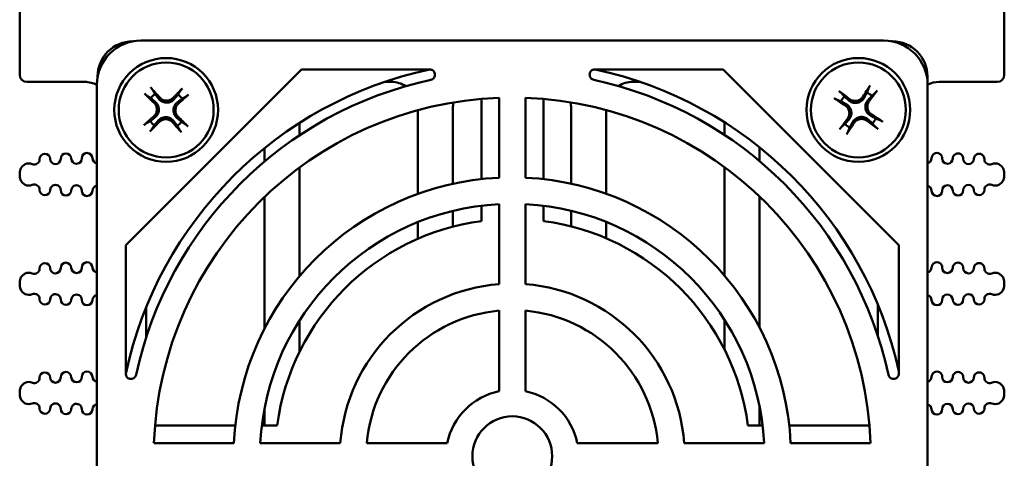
# Model space of a CAD drawing. Header units: inches. Extents: x 1 to 24, y 0.4 to 18.8.
# Tile 3 of 29: x 9.3 to 12.1, y 2.4 to 3.6. Entities that reach past the tile are written whole.
import ezdxf

# ---------------------------------------------------------------- set-up
doc = ezdxf.new("R2010")
doc.units = ezdxf.units.IN
doc.header["$LTSCALE"] = 0.8
doc.header["$MEASUREMENT"] = 0
doc.layers.add('Visible (ANSI)', color=7, linetype='Continuous', lineweight=50)

msp = doc.modelspace()

# ---------------------------------------------------------------- linework, layer by layer
at = {"layer": 'Visible (ANSI)'}
for p, q in [((9.3447, 3.7023), (9.3447, 3.4423)), ((12.1447, 3.7023), (12.1447, 3.4423)), ((9.6679, 3.5377), (9.6662, 3.5377)), ((9.6893, 3.5396), (11.8015, 3.5396)), ((11.8262, 3.5377), (11.8229, 3.5377)), ((9.6461, 2.9582), (10.1457, 3.4578)), ((10.1457, 3.4578), (10.5105, 3.4578)), ((10.9803, 3.4578), (11.3451, 3.4578)), ((11.3451, 3.4578), (11.8448, 2.9582)), ((9.3647, 3.4223), (9.5297, 3.4223)), ((9.5662, 3.4377), (9.5662, 3.436)), ((10.3824, 3.4223), (10.4017, 3.4223)), ((11.0877, 3.4223), (11.1099, 3.4223)), ((11.9262, 3.424), (11.9262, 3.4377)), ((11.9597, 3.4223), (12.1247, 3.4223)), ((9.5643, 1.3024), (9.5643, 3.4146)), ((11.9265, 3.4146), (11.9265, 1.3024)), ((10.6582, 3.1462), (10.6582, 3.3742)), ((10.7079, 3.3773), (10.7079, 3.1501)), ((10.7829, 3.1501), (10.7829, 3.3773)), ((10.8342, 3.3741), (10.8342, 3.146)), ((10.4767, 3.3419), (10.4767, 3.104)), ((10.5767, 3.1328), (10.5767, 3.3473)), ((10.9127, 3.3473), (10.9127, 3.1331)), ((11.0127, 3.1046), (11.0127, 3.3423)), ((10.1407, 3.2707), (10.1407, 3.3059)), ((11.3487, 3.3078), (11.3487, 3.2717)), ((10.0407, 3.234), (10.0407, 3.1959)), ((11.4487, 3.1972), (11.4487, 3.2364)), ((10.1407, 2.8707), (10.1407, 3.1793)), ((11.3487, 3.1804), (11.3487, 2.8724)), ((9.3447, 3.1584), (9.3447, 3.1601)), ((12.1447, 3.1584), (12.1447, 3.1601)), ((10.0407, 3.0952), (10.0407, 2.721)), ((11.4487, 2.7239), (11.4487, 3.0966)), ((10.5767, 3.0111), (10.5767, 3.0559)), ((10.6582, 3.027), (10.6582, 3.0707)), ((10.7079, 3.075), (10.7079, 2.8476)), ((10.7829, 2.8476), (10.7829, 3.075)), ((10.8342, 3.0705), (10.8342, 3.027)), ((10.9127, 3.0562), (10.9127, 3.0119)), ((11.0127, 2.9779), (11.0127, 3.0244)), ((10.4767, 3.0238), (10.4767, 2.9766)), ((9.6461, 2.5934), (9.6461, 2.9582)), ((11.8448, 2.9582), (11.8448, 2.5934)), ((9.3447, 2.8479), (9.3447, 2.8495)), ((12.1447, 2.8479), (12.1447, 2.8495)), ((9.7047, 2.6973), (9.7047, 2.7831)), ((10.7079, 2.7723), (10.7079, 2.5432)), ((10.7829, 2.5432), (10.7829, 2.7723)), ((11.7847, 2.7903), (11.7847, 2.7018)), ((10.1407, 2.6561), (10.1407, 2.7446)), ((11.3487, 2.7469), (11.3487, 2.6621)), ((9.3447, 2.5373), (9.3447, 2.5389)), ((12.1447, 2.5373), (12.1447, 2.5389)), ((10.0407, 2.4932), (10.0407, 2.4457)), ((11.4487, 2.4457), (11.4487, 2.5008)), ((9.7296, 2.4457), (9.9577, 2.4457)), ((10.0332, 2.4457), (10.0769, 2.4457)), ((11.4154, 2.4457), (11.4576, 2.4457)), ((11.5331, 2.4457), (11.7612, 2.4457)), ((9.9538, 2.396), (9.7266, 2.396)), ((10.2563, 2.396), (10.0289, 2.396)), ((10.5607, 2.396), (10.3316, 2.396)), ((11.1592, 2.396), (10.9301, 2.396)), ((11.4619, 2.396), (11.2345, 2.396)), ((11.7642, 2.396), (11.537, 2.396))]:
    msp.add_line(p, q, dxfattribs=at)
for centre, radius in [((9.7612, 3.3427), 0.1475), ((9.7612, 3.3427), 0.135), ((11.7297, 3.3427), 0.1475), ((11.7297, 3.3427), 0.135), ((10.7454, 2.3585), 0.1135)]:
    msp.add_circle(centre, radius, dxfattribs=at)
for centre, radius, start, end in [((9.6662, 3.4377), 0.1, 90, 180), ((11.8262, 3.4377), 0.1, 0, 90), ((10.7462, 2.3577), 1.125, 102.0792, 167.9208), ((10.7462, 2.3577), 1.125, 12.4376, 77.9212), ((9.3647, 3.4423), 0.02, 180, 270), ((9.5297, 3.3473), 0.075, 62.4875, 90), ((10.7454, 2.3585), 1.0945, 102.2235, 167.7765), ((10.4017, 3.3473), 0.075, 57.0341, 90), ((10.7454, 2.3585), 1.0945, 12.2235, 77.7765), ((11.0877, 3.3473), 0.075, 90, 122.5461), ((11.9597, 3.3473), 0.075, 90, 116.2312), ((12.1247, 3.4423), 0.02, 270, 0), ((11.7297, 3.3427), 0.0553, 46.4218, 63.5627), ((9.7612, 3.3427), 0.0553, 125.1319, 142.2727), ((10.7454, 2.3585), 1.0195, 92.108, 177.892), ((9.7612, 3.3427), 0.0553, 35.1319, 52.2727), ((10.6517, 3.3473), 0.075, 166.9426, 180), ((10.7454, 2.3585), 1.0195, 2.108, 87.892), ((10.8377, 3.3473), 0.075, 0, 13.2589), ((11.7297, 3.3427), 0.0553, 136.4218, 153.5627), ((9.7612, 3.3427), 0.0553, 215.1319, 232.2727), ((9.7612, 3.3427), 0.0553, 305.1319, 322.2727), ((11.7297, 3.3427), 0.0553, 316.4218, 333.5627), ((11.7297, 3.3427), 0.0553, 226.4218, 243.5627), ((9.5363, 3.2054), 0.015, 1.1017, 181.1017), ((11.953, 3.2054), 0.015, 358.8983, 178.8983), ((9.3863, 3.2026), 0.015, 246.8521, 1.1017), ((9.4163, 3.2031), 0.015, 1.1017, 181.1017), ((9.4463, 3.2037), 0.015, 181.1017, 1.1017), ((9.4763, 3.2043), 0.015, 1.1017, 181.1017), ((9.5063, 3.2049), 0.015, 181.1017, 1.1017), ((9.5663, 3.206), 0.015, 181.1017, 262.3227), ((11.923, 3.206), 0.015, 283.4933, 358.8983), ((11.983, 3.2049), 0.015, 178.8983, 358.8983), ((12.013, 3.2043), 0.015, 358.8983, 178.8983), ((12.043, 3.2037), 0.015, 178.8983, 358.8983), ((12.073, 3.2031), 0.015, 358.8983, 178.8983), ((12.103, 3.2026), 0.015, 178.8983, 293.1479), ((9.3872, 3.1601), 0.0425, 160.9481, 180), ((9.3706, 3.1658), 0.025, 66.8521, 160.9481), ((12.1187, 3.1658), 0.025, 19.0519, 113.1479), ((12.1022, 3.1601), 0.0425, 0, 19.0519), ((9.3872, 3.1584), 0.0425, 180, 199.0519), ((9.3706, 3.1527), 0.025, 199.0519, 293.1479), ((10.7454, 2.3585), 0.7925, 92.7122, 177.2878), ((10.7454, 2.3585), 0.7925, 2.7122, 87.2878), ((12.1187, 3.1527), 0.025, 246.8521, 340.9481), ((12.1022, 3.1584), 0.0425, 340.9481, 0), ((9.3863, 3.1159), 0.015, 358.8983, 113.1479), ((9.4163, 3.1154), 0.015, 178.8983, 358.8983), ((9.4463, 3.1148), 0.015, 358.8983, 178.8983), ((9.4763, 3.1142), 0.015, 178.8983, 358.8983), ((9.5063, 3.1136), 0.015, 358.8983, 178.8983), ((9.5363, 3.1131), 0.015, 178.8983, 358.8983), ((9.5663, 3.1125), 0.015, 97.6773, 178.8983), ((11.923, 3.1125), 0.015, 1.1017, 76.5067), ((11.953, 3.1131), 0.015, 181.1017, 1.1017), ((11.983, 3.1136), 0.015, 1.1017, 181.1017), ((12.013, 3.1142), 0.015, 181.1017, 1.1017), ((12.043, 3.1148), 0.015, 1.1017, 181.1017), ((12.073, 3.1154), 0.015, 181.1017, 1.1017), ((12.103, 3.1159), 0.015, 66.8521, 181.1017), ((10.7454, 2.3585), 0.7175, 92.9959, 177.0041), ((10.7454, 2.3585), 0.7175, 2.9959, 87.0041), ((10.7462, 2.3577), 0.675, 97.491, 172.509), ((10.7462, 2.3577), 0.675, 7.491, 82.509), ((9.3863, 2.892), 0.015, 246.8521, 1.1017), ((9.4163, 2.8926), 0.015, 1.1017, 181.1017), ((9.4463, 2.8931), 0.015, 181.1017, 1.1017), ((9.4763, 2.8937), 0.015, 1.1017, 181.1017), ((9.5063, 2.8943), 0.015, 181.1017, 1.1017), ((9.5363, 2.8949), 0.015, 1.1017, 181.1017), ((9.5663, 2.8955), 0.015, 181.1017, 262.3227), ((11.923, 2.8955), 0.015, 283.4933, 358.8983), ((11.953, 2.8949), 0.015, 358.8983, 178.8983), ((11.983, 2.8943), 0.015, 178.8983, 358.8983), ((12.013, 2.8937), 0.015, 358.8983, 178.8983), ((12.043, 2.8931), 0.015, 178.8983, 358.8983), ((12.073, 2.8926), 0.015, 358.8983, 178.8983), ((12.103, 2.892), 0.015, 178.8983, 293.1479), ((9.3872, 2.8495), 0.0425, 160.9481, 180), ((9.3706, 2.8552), 0.025, 66.8521, 160.9481), ((12.1187, 2.8552), 0.025, 19.0519, 113.1479), ((12.1022, 2.8495), 0.0425, 0, 19.0519), ((9.3872, 2.8479), 0.0425, 180, 199.0519), ((9.3706, 2.8422), 0.025, 199.0519, 293.1479), ((10.7454, 2.3585), 0.4905, 94.3847, 175.6153), ((10.7454, 2.3585), 0.4905, 4.3847, 85.6153), ((12.1187, 2.8422), 0.025, 246.8521, 340.9481), ((12.1022, 2.8479), 0.0425, 340.9481, 0), ((9.3863, 2.8054), 0.015, 358.8983, 113.1479), ((9.4163, 2.8048), 0.015, 178.8983, 358.8983), ((9.4463, 2.8042), 0.015, 358.8983, 178.8983), ((9.4763, 2.8037), 0.015, 178.8983, 358.8983), ((9.5063, 2.8031), 0.015, 358.8983, 178.8983), ((9.5363, 2.8025), 0.015, 178.8983, 358.8983), ((9.5663, 2.8019), 0.015, 97.6773, 178.8983), ((11.923, 2.8019), 0.015, 1.1017, 76.5067), ((11.953, 2.8025), 0.015, 181.1017, 1.1017), ((11.983, 2.8031), 0.015, 1.1017, 181.1017), ((12.013, 2.8037), 0.015, 181.1017, 1.1017), ((12.043, 2.8042), 0.015, 1.1017, 181.1017), ((12.073, 2.8048), 0.015, 181.1017, 1.1017), ((12.103, 2.8054), 0.015, 66.8521, 181.1017), ((10.7454, 2.3585), 0.4155, 95.1781, 174.8219), ((10.7454, 2.3585), 0.4155, 5.1781, 84.8219), ((9.3863, 2.5814), 0.015, 246.8521, 1.1017), ((9.4163, 2.582), 0.015, 1.1017, 181.1017), ((9.4463, 2.5826), 0.015, 181.1017, 1.1017), ((9.4763, 2.5832), 0.015, 1.1017, 181.1017), ((9.5063, 2.5837), 0.015, 181.1017, 1.1017), ((9.5363, 2.5843), 0.015, 1.1017, 181.1017), ((9.5663, 2.5849), 0.015, 181.1017, 262.3227), ((11.923, 2.5849), 0.015, 283.4933, 358.8983), ((11.953, 2.5843), 0.015, 358.8983, 178.8983), ((11.983, 2.5837), 0.015, 178.8983, 358.8983), ((12.013, 2.5832), 0.015, 358.8983, 178.8983), ((12.043, 2.5826), 0.015, 178.8983, 358.8983), ((12.073, 2.582), 0.015, 358.8983, 178.8983), ((12.103, 2.5814), 0.015, 178.8983, 293.1479), ((9.3872, 2.5389), 0.0425, 160.9481, 180), ((9.3706, 2.5447), 0.025, 66.8521, 160.9481), ((12.1187, 2.5447), 0.025, 19.0519, 113.1479), ((12.1022, 2.5389), 0.0425, 0, 19.0519), ((9.3872, 2.5373), 0.0425, 180, 199.0519), ((9.3706, 2.5316), 0.025, 199.0519, 293.1479), ((10.7454, 2.3585), 0.1885, 101.4749, 168.5251), ((10.7454, 2.3585), 0.1885, 11.4749, 78.5251), ((12.1187, 2.5316), 0.025, 246.8521, 340.9481), ((12.1022, 2.5373), 0.0425, 340.9481, 0), ((9.3863, 2.4948), 0.015, 358.8983, 113.1479), ((9.4163, 2.4943), 0.015, 178.8983, 358.8983), ((9.4463, 2.4937), 0.015, 358.8983, 178.8983), ((9.4763, 2.4931), 0.015, 178.8983, 358.8983), ((9.5063, 2.4925), 0.015, 358.8983, 178.8983), ((9.5363, 2.492), 0.015, 178.8983, 358.8983), ((9.5663, 2.4914), 0.015, 97.6773, 178.8983), ((11.923, 2.4914), 0.015, 1.1017, 76.5067), ((11.953, 2.492), 0.015, 181.1017, 1.1017), ((11.983, 2.4925), 0.015, 1.1017, 181.1017), ((12.013, 2.4931), 0.015, 181.1017, 1.1017), ((12.043, 2.4937), 0.015, 1.1017, 181.1017), ((12.073, 2.4943), 0.015, 181.1017, 1.1017), ((12.103, 2.4948), 0.015, 66.8521, 181.1017)]:
    msp.add_arc(centre, radius, start, end, dxfattribs=at)
for centre, major_axis, ratio, start_param, end_param in [((9.6893, 3.4146), (-0.0884, 0.0884), 0.999924, 5.497825, 7.068545), ((11.8015, 3.4146), (0.0884, 0.0884), 0.999924, 5.497825, 7.068545), ((9.7654, 3.3474), (0.129, -0.1188), 0.087156, 4.261039, 4.4898), ((9.7563, 3.3387), (-0.1129, 0.1342), 0.087156, 4.934978, 5.163739), ((9.7658, 3.3385), (-0.1188, -0.129), 0.087156, 4.261039, 4.4898), ((11.7257, 3.3378), (-0.137, 0.1095), 0.087156, 4.934978, 5.163739), ((11.735, 3.3395), (-0.0913, -0.1498), 0.087156, 4.261039, 4.4898), ((11.7247, 3.3467), (0.1095, 0.137), 0.087156, 4.934978, 5.163739), ((9.7571, 3.3476), (0.1342, 0.1129), 0.087156, 4.934978, 5.163739), ((11.7329, 3.3481), (0.1498, -0.0913), 0.087156, 4.261039, 4.4898), ((9.7652, 3.3379), (-0.1342, -0.1129), 0.087156, 4.934978, 5.163739), ((9.7565, 3.347), (0.1188, 0.129), 0.087156, 4.261039, 4.4898), ((9.766, 3.3468), (0.1129, -0.1342), 0.087156, 4.934978, 5.163739), ((9.7569, 3.3381), (-0.129, 0.1188), 0.087156, 4.261039, 4.4898), ((11.7346, 3.3388), (-0.1095, -0.137), 0.087156, 4.934978, 5.163739), ((11.7243, 3.346), (0.0913, 0.1498), 0.087156, 4.261039, 4.4898), ((11.7336, 3.3477), (0.137, -0.1095), 0.087156, 4.934978, 5.163739), ((11.7264, 3.3374), (-0.1498, 0.0913), 0.087156, 4.261039, 4.4898)]:
    msp.add_ellipse(centre, major_axis=major_axis, ratio=ratio, start_param=start_param, end_param=end_param, dxfattribs=at)
for points, knots in [([(10.5137, 3.4282), (10.5156, 3.4286), (10.5174, 3.4294), (10.5207, 3.4316), (10.522, 3.433), (10.5242, 3.4363), (10.5249, 3.4381), (10.5256, 3.442), (10.5256, 3.4439), (10.5248, 3.4477), (10.5241, 3.4496), (10.5219, 3.4528), (10.5205, 3.4542), (10.5177, 3.4561), (10.5163, 3.4567), (10.5135, 3.4576), (10.512, 3.4578), (10.5105, 3.4578)], [0, 0, 0, 0, 0.0149774, 0.0149774, 0.029919, 0.029919, 0.0448066, 0.0448066, 0.059653, 0.059653, 0.0744949, 0.0744949, 0.0893711, 0.0893711, 0.1007043, 0.1007043, 0.1120447, 0.1120447, 0.1120447, 0.1120447]), ([(10.9803, 3.4578), (10.9784, 3.4578), (10.9764, 3.4574), (10.9728, 3.456), (10.9711, 3.4549), (10.9683, 3.4521), (10.9672, 3.4505), (10.9657, 3.4469), (10.9653, 3.445), (10.9653, 3.4411), (10.9656, 3.4391), (10.9671, 3.4355), (10.9681, 3.4339), (10.9705, 3.4314), (10.9717, 3.4305), (10.9743, 3.429), (10.9757, 3.4285), (10.9771, 3.4282)], [0, 0, 0, 0, 0.0149773, 0.0149773, 0.0299188, 0.0299188, 0.0448062, 0.0448062, 0.0596523, 0.0596523, 0.0744939, 0.0744939, 0.0893699, 0.0893699, 0.1007038, 0.1007038, 0.1120447, 0.1120447, 0.1120447, 0.1120447]), ([(9.7055, 3.3842), (9.7053, 3.3843), (9.705, 3.3846), (9.7043, 3.3851), (9.7037, 3.3855), (9.7028, 3.3864), (9.7021, 3.3869), (9.7011, 3.3879), (9.7005, 3.3884), (9.7, 3.3889), (9.6999, 3.389), (9.6998, 3.3891)], [0.04854437, 0.04854437, 0.04854437, 0.04854437, 0.05284301, 0.05284301, 0.05810894, 0.05810894, 0.06340254, 0.06340254, 0.06870047, 0.06870047, 0.06955036, 0.06955036, 0.06955036, 0.06955036]), ([(9.7176, 3.4061), (9.7177, 3.406), (9.7178, 3.4059), (9.7183, 3.4054), (9.7188, 3.4048), (9.7197, 3.4037), (9.7202, 3.4031), (9.721, 3.4021), (9.7214, 3.4015), (9.7219, 3.4008), (9.7221, 3.4005), (9.7223, 3.4002)], [0.0150618, 0.0150618, 0.0150618, 0.0150618, 0.01591169, 0.01591169, 0.02120962, 0.02120962, 0.02650322, 0.02650322, 0.03176915, 0.03176915, 0.03606779, 0.03606779, 0.03606779, 0.03606779]), ([(9.8026, 3.3984), (9.8028, 3.3986), (9.803, 3.3989), (9.8035, 3.3996), (9.804, 3.4002), (9.8048, 3.4011), (9.8053, 3.4018), (9.8063, 3.4028), (9.8068, 3.4034), (9.8074, 3.4039), (9.8074, 3.404), (9.8075, 3.404)], [0.04854437, 0.04854437, 0.04854437, 0.04854437, 0.05284301, 0.05284301, 0.05810894, 0.05810894, 0.06340254, 0.06340254, 0.06870047, 0.06870047, 0.06955036, 0.06955036, 0.06955036, 0.06955036]), ([(11.6746, 3.3963), (11.6747, 3.3963), (11.6747, 3.3962), (11.6753, 3.3958), (11.676, 3.3953), (11.6771, 3.3944), (11.6777, 3.3939), (11.6787, 3.393), (11.6792, 3.3926), (11.6798, 3.392), (11.6801, 3.3917), (11.6803, 3.3915)], [0.0150618, 0.0150618, 0.0150618, 0.0150618, 0.01591169, 0.01591169, 0.02120962, 0.02120962, 0.02650322, 0.02650322, 0.03176915, 0.03176915, 0.03606779, 0.03606779, 0.03606779, 0.03606779]), ([(11.7594, 3.4054), (11.7595, 3.4057), (11.7597, 3.406), (11.7601, 3.4068), (11.7604, 3.4074), (11.761, 3.4086), (11.7614, 3.4093), (11.7622, 3.4104), (11.7626, 3.4111), (11.763, 3.4118), (11.7631, 3.4119), (11.7631, 3.4119)], [0.04854437, 0.04854437, 0.04854437, 0.04854437, 0.05284301, 0.05284301, 0.05810894, 0.05810894, 0.06340254, 0.06340254, 0.06870047, 0.06870047, 0.06955036, 0.06955036, 0.06955036, 0.06955036]), ([(11.7833, 3.3978), (11.7832, 3.3977), (11.7831, 3.3977), (11.7827, 3.3971), (11.7822, 3.3964), (11.7813, 3.3953), (11.7808, 3.3947), (11.78, 3.3937), (11.7795, 3.3932), (11.7789, 3.3926), (11.7786, 3.3923), (11.7784, 3.3921)], [0.0150618, 0.0150618, 0.0150618, 0.0150618, 0.01591169, 0.01591169, 0.02120962, 0.02120962, 0.02650322, 0.02650322, 0.03176915, 0.03176915, 0.03606779, 0.03606779, 0.03606779, 0.03606779]), ([(9.7269, 3.3626), (9.7291, 3.3605), (9.7311, 3.3577), (9.7339, 3.3515), (9.7347, 3.3481), (9.7349, 3.3417), (9.7344, 3.3383), (9.7322, 3.3319), (9.7304, 3.329), (9.7276, 3.3259), (9.7268, 3.3251), (9.726, 3.3244)], [0, 0, 0, 0, 0.0245201, 0.0245201, 0.0490401, 0.0490401, 0.0733788, 0.0733788, 0.0977174, 0.0977174, 0.1059587, 0.1059587, 0.1059587, 0.1059587]), ([(9.73, 3.366), (9.7329, 3.3636), (9.7355, 3.3604), (9.7384, 3.3548), (9.7392, 3.3526), (9.7403, 3.348), (9.7406, 3.3457), (9.7405, 3.3407), (9.7401, 3.3384), (9.7388, 3.3339), (9.7379, 3.3318), (9.7347, 3.3263), (9.732, 3.3232), (9.729, 3.3209)], [0.3400621, 0.3400621, 0.3400621, 0.3400621, 0.3728415, 0.3728415, 0.3915916, 0.3915916, 0.4103416, 0.4103416, 0.4290917, 0.4290917, 0.4478417, 0.4478417, 0.4806211, 0.4806211, 0.4806211, 0.4806211]), ([(9.7845, 3.3739), (9.782, 3.371), (9.7788, 3.3684), (9.7732, 3.3655), (9.771, 3.3647), (9.7665, 3.3636), (9.7641, 3.3633), (9.7592, 3.3634), (9.7568, 3.3638), (9.7523, 3.3651), (9.7502, 3.366), (9.7447, 3.3692), (9.7416, 3.3719), (9.7393, 3.3749)], [0.3400621, 0.3400621, 0.3400621, 0.3400621, 0.3728415, 0.3728415, 0.3915916, 0.3915916, 0.4103416, 0.4103416, 0.4290917, 0.4290917, 0.4478417, 0.4478417, 0.4806211, 0.4806211, 0.4806211, 0.4806211]), ([(9.7811, 3.377), (9.7789, 3.3748), (9.7761, 3.3728), (9.7699, 3.37), (9.7665, 3.3692), (9.7601, 3.3689), (9.7567, 3.3694), (9.7504, 3.3717), (9.7474, 3.3735), (9.7443, 3.3763), (9.7435, 3.3771), (9.7428, 3.3779)], [0, 0, 0, 0, 0.0245201, 0.0245201, 0.0490401, 0.0490401, 0.0733788, 0.0733788, 0.0977174, 0.0977174, 0.1059587, 0.1059587, 0.1059587, 0.1059587]), ([(9.7923, 3.3194), (9.7894, 3.3219), (9.7868, 3.3251), (9.7839, 3.3307), (9.7831, 3.3329), (9.782, 3.3374), (9.7817, 3.3398), (9.7818, 3.3447), (9.7822, 3.3471), (9.7835, 3.3516), (9.7844, 3.3537), (9.7876, 3.3592), (9.7903, 3.3623), (9.7934, 3.3646)], [0.3400621, 0.3400621, 0.3400621, 0.3400621, 0.3728415, 0.3728415, 0.3915916, 0.3915916, 0.4103416, 0.4103416, 0.4290917, 0.4290917, 0.4478417, 0.4478417, 0.4806211, 0.4806211, 0.4806211, 0.4806211]), ([(9.7955, 3.3228), (9.7932, 3.325), (9.7912, 3.3278), (9.7884, 3.334), (9.7876, 3.3374), (9.7874, 3.3438), (9.7879, 3.3472), (9.7902, 3.3535), (9.7919, 3.3565), (9.7947, 3.3596), (9.7955, 3.3604), (9.7963, 3.3611)], [0, 0, 0, 0, 0.0245201, 0.0245201, 0.0490401, 0.0490401, 0.0733788, 0.0733788, 0.0977174, 0.0977174, 0.1059587, 0.1059587, 0.1059587, 0.1059587]), ([(9.8245, 3.3863), (9.8244, 3.3862), (9.8243, 3.3861), (9.8238, 3.3856), (9.8232, 3.3851), (9.8221, 3.3842), (9.8215, 3.3837), (9.8205, 3.3829), (9.8199, 3.3825), (9.8192, 3.382), (9.8189, 3.3818), (9.8186, 3.3816)], [0.0150618, 0.0150618, 0.0150618, 0.0150618, 0.01591169, 0.01591169, 0.02120962, 0.02120962, 0.02650322, 0.02650322, 0.03176915, 0.03176915, 0.03606779, 0.03606779, 0.03606779, 0.03606779]), ([(11.667, 3.3725), (11.6667, 3.3726), (11.6664, 3.3728), (11.6656, 3.3731), (11.665, 3.3735), (11.6638, 3.3741), (11.6631, 3.3745), (11.662, 3.3752), (11.6613, 3.3757), (11.6606, 3.3761), (11.6605, 3.3761), (11.6605, 3.3762)], [0.04854437, 0.04854437, 0.04854437, 0.04854437, 0.05284301, 0.05284301, 0.05810894, 0.05810894, 0.06340254, 0.06340254, 0.06870047, 0.06870047, 0.06955036, 0.06955036, 0.06955036, 0.06955036]), ([(11.7464, 3.3779), (11.7446, 3.3745), (11.742, 3.3713), (11.737, 3.3674), (11.735, 3.3662), (11.7308, 3.3642), (11.7285, 3.3635), (11.7237, 3.3626), (11.7213, 3.3625), (11.7166, 3.3629), (11.7143, 3.3634), (11.7083, 3.3654), (11.7048, 3.3675), (11.7019, 3.37)], [0.3400621, 0.3400621, 0.3400621, 0.3400621, 0.3728415, 0.3728415, 0.3915916, 0.3915916, 0.4103416, 0.4103416, 0.4290917, 0.4290917, 0.4478417, 0.4478417, 0.4806211, 0.4806211, 0.4806211, 0.4806211]), ([(11.7425, 3.3803), (11.7408, 3.3776), (11.7384, 3.3751), (11.7329, 3.3712), (11.7298, 3.3697), (11.7235, 3.3682), (11.7201, 3.3681), (11.7134, 3.3691), (11.7102, 3.3703), (11.7066, 3.3724), (11.7057, 3.373), (11.7048, 3.3736)], [0, 0, 0, 0, 0.0245201, 0.0245201, 0.0490401, 0.0490401, 0.0733788, 0.0733788, 0.0977174, 0.0977174, 0.1059587, 0.1059587, 0.1059587, 0.1059587]), ([(11.7648, 3.326), (11.7614, 3.3278), (11.7583, 3.3304), (11.7543, 3.3354), (11.7531, 3.3374), (11.7511, 3.3416), (11.7504, 3.3439), (11.7496, 3.3487), (11.7495, 3.3511), (11.7499, 3.3558), (11.7503, 3.3581), (11.7523, 3.3641), (11.7544, 3.3676), (11.757, 3.3705)], [0.3400621, 0.3400621, 0.3400621, 0.3400621, 0.3728415, 0.3728415, 0.3915916, 0.3915916, 0.4103416, 0.4103416, 0.4290917, 0.4290917, 0.4478417, 0.4478417, 0.4806211, 0.4806211, 0.4806211, 0.4806211]), ([(11.7672, 3.3299), (11.7645, 3.3316), (11.762, 3.334), (11.7581, 3.3395), (11.7567, 3.3426), (11.7552, 3.3489), (11.755, 3.3523), (11.756, 3.359), (11.7572, 3.3622), (11.7593, 3.3658), (11.7599, 3.3667), (11.7606, 3.3676)], [0, 0, 0, 0, 0.0245201, 0.0245201, 0.0490401, 0.0490401, 0.0733788, 0.0733788, 0.0977174, 0.0977174, 0.1059587, 0.1059587, 0.1059587, 0.1059587]), ([(11.6921, 3.3555), (11.6948, 3.3539), (11.6973, 3.3515), (11.7012, 3.346), (11.7027, 3.3428), (11.7042, 3.3366), (11.7043, 3.3332), (11.7033, 3.3265), (11.7021, 3.3233), (11.7, 3.3196), (11.6994, 3.3187), (11.6988, 3.3179)], [0, 0, 0, 0, 0.0245201, 0.0245201, 0.0490401, 0.0490401, 0.0733788, 0.0733788, 0.0977174, 0.0977174, 0.1059587, 0.1059587, 0.1059587, 0.1059587]), ([(11.6945, 3.3595), (11.6979, 3.3576), (11.7011, 3.355), (11.705, 3.3501), (11.7062, 3.3481), (11.7082, 3.3439), (11.7089, 3.3416), (11.7098, 3.3367), (11.7099, 3.3343), (11.7095, 3.3297), (11.709, 3.3274), (11.707, 3.3214), (11.7049, 3.3179), (11.7024, 3.315)], [0.3400621, 0.3400621, 0.3400621, 0.3400621, 0.3728415, 0.3728415, 0.3915916, 0.3915916, 0.4103416, 0.4103416, 0.4290917, 0.4290917, 0.4478417, 0.4478417, 0.4806211, 0.4806211, 0.4806211, 0.4806211]), ([(9.7379, 3.3116), (9.7403, 3.3145), (9.7435, 3.3171), (9.7491, 3.32), (9.7513, 3.3208), (9.7559, 3.3219), (9.7582, 3.3222), (9.7631, 3.3221), (9.7655, 3.3217), (9.77, 3.3204), (9.7721, 3.3195), (9.7776, 3.3163), (9.7807, 3.3136), (9.783, 3.3105)], [0.3400621, 0.3400621, 0.3400621, 0.3400621, 0.3728415, 0.3728415, 0.3915916, 0.3915916, 0.4103416, 0.4103416, 0.4290917, 0.4290917, 0.4478417, 0.4478417, 0.4806211, 0.4806211, 0.4806211, 0.4806211]), ([(9.7412, 3.3084), (9.7434, 3.3107), (9.7462, 3.3127), (9.7524, 3.3155), (9.7557, 3.3163), (9.7622, 3.3165), (9.7656, 3.316), (9.7719, 3.3137), (9.7749, 3.312), (9.778, 3.3092), (9.7788, 3.3084), (9.7795, 3.3076)], [0, 0, 0, 0, 0.0244853, 0.0244853, 0.0489707, 0.0489707, 0.0733441, 0.0733441, 0.0977174, 0.0977174, 0.1059587, 0.1059587, 0.1059587, 0.1059587]), ([(11.7129, 3.3076), (11.7148, 3.311), (11.7174, 3.3141), (11.7223, 3.3181), (11.7243, 3.3193), (11.7285, 3.3213), (11.7308, 3.322), (11.7357, 3.3228), (11.7381, 3.3229), (11.7427, 3.3225), (11.745, 3.3221), (11.751, 3.3201), (11.7545, 3.318), (11.7574, 3.3154)], [0.3400621, 0.3400621, 0.3400621, 0.3400621, 0.3728415, 0.3728415, 0.3915916, 0.3915916, 0.4103416, 0.4103416, 0.4290917, 0.4290917, 0.4478417, 0.4478417, 0.4806211, 0.4806211, 0.4806211, 0.4806211]), ([(11.7169, 3.3052), (11.7185, 3.3078), (11.7209, 3.3104), (11.7264, 3.3143), (11.7295, 3.3157), (11.7358, 3.3172), (11.7392, 3.3174), (11.7459, 3.3164), (11.7491, 3.3152), (11.7528, 3.3131), (11.7537, 3.3125), (11.7545, 3.3118)], [0, 0, 0, 0, 0.0244853, 0.0244853, 0.0489707, 0.0489707, 0.0733441, 0.0733441, 0.0977174, 0.0977174, 0.1059587, 0.1059587, 0.1059587, 0.1059587]), ([(11.7924, 3.313), (11.7926, 3.3129), (11.793, 3.3127), (11.7938, 3.3123), (11.7944, 3.312), (11.7955, 3.3114), (11.7962, 3.311), (11.7974, 3.3102), (11.7981, 3.3098), (11.7987, 3.3094), (11.7988, 3.3093), (11.7989, 3.3093)], [0.04854437, 0.04854437, 0.04854437, 0.04854437, 0.05284301, 0.05284301, 0.05810894, 0.05810894, 0.06340254, 0.06340254, 0.06870047, 0.06870047, 0.06955036, 0.06955036, 0.06955036, 0.06955036]), ([(9.6978, 3.2992), (9.6979, 3.2993), (9.698, 3.2993), (9.6985, 3.2998), (9.6991, 3.3004), (9.7002, 3.3013), (9.7008, 3.3018), (9.7018, 3.3026), (9.7024, 3.303), (9.7031, 3.3035), (9.7034, 3.3037), (9.7037, 3.3039)], [0.0150618, 0.0150618, 0.0150618, 0.0150618, 0.01591169, 0.01591169, 0.02120962, 0.02120962, 0.02650322, 0.02650322, 0.03176915, 0.03176915, 0.03606779, 0.03606779, 0.03606779, 0.03606779]), ([(9.7197, 3.2871), (9.7196, 3.2869), (9.7193, 3.2865), (9.7188, 3.2858), (9.7184, 3.2853), (9.7175, 3.2843), (9.717, 3.2837), (9.716, 3.2827), (9.7155, 3.2821), (9.7149, 3.2816), (9.7149, 3.2815), (9.7148, 3.2814)], [0.04854437, 0.04854437, 0.04854437, 0.04854437, 0.05284301, 0.05284301, 0.05810894, 0.05810894, 0.06340254, 0.06340254, 0.06870047, 0.06870047, 0.06955036, 0.06955036, 0.06955036, 0.06955036]), ([(9.8047, 3.2794), (9.8046, 3.2795), (9.8045, 3.2795), (9.804, 3.2801), (9.8035, 3.2807), (9.8026, 3.2818), (9.8021, 3.2824), (9.8013, 3.2834), (9.8009, 3.284), (9.8004, 3.2847), (9.8002, 3.285), (9.8, 3.2853)], [0.0150618, 0.0150618, 0.0150618, 0.0150618, 0.01591169, 0.01591169, 0.02120962, 0.02120962, 0.02650322, 0.02650322, 0.03176915, 0.03176915, 0.03606779, 0.03606779, 0.03606779, 0.03606779]), ([(9.8168, 3.3013), (9.817, 3.3011), (9.8174, 3.3009), (9.8181, 3.3004), (9.8186, 3.2999), (9.8196, 3.2991), (9.8202, 3.2986), (9.8212, 3.2976), (9.8218, 3.2971), (9.8223, 3.2965), (9.8224, 3.2965), (9.8225, 3.2964)], [0.04854437, 0.04854437, 0.04854437, 0.04854437, 0.05284301, 0.05284301, 0.05810894, 0.05810894, 0.06340254, 0.06340254, 0.06870047, 0.06870047, 0.06955036, 0.06955036, 0.06955036, 0.06955036]), ([(11.6761, 3.2876), (11.6761, 3.2877), (11.6762, 3.2878), (11.6766, 3.2884), (11.6771, 3.2891), (11.678, 3.2902), (11.6785, 3.2908), (11.6794, 3.2918), (11.6798, 3.2923), (11.6804, 3.2929), (11.6807, 3.2932), (11.6809, 3.2934)], [0.0150618, 0.0150618, 0.0150618, 0.0150618, 0.01591169, 0.01591169, 0.02120962, 0.02120962, 0.02650322, 0.02650322, 0.03176915, 0.03176915, 0.03606779, 0.03606779, 0.03606779, 0.03606779]), ([(11.6999, 3.28), (11.6998, 3.2798), (11.6996, 3.2794), (11.6993, 3.2786), (11.6989, 3.278), (11.6983, 3.2769), (11.6979, 3.2762), (11.6972, 3.275), (11.6967, 3.2743), (11.6963, 3.2737), (11.6963, 3.2736), (11.6962, 3.2735)], [0.04854437, 0.04854437, 0.04854437, 0.04854437, 0.05284301, 0.05284301, 0.05810894, 0.05810894, 0.06340254, 0.06340254, 0.06870047, 0.06870047, 0.06955036, 0.06955036, 0.06955036, 0.06955036]), ([(11.7848, 3.2891), (11.7847, 3.2892), (11.7846, 3.2893), (11.784, 3.2897), (11.7833, 3.2902), (11.7822, 3.2911), (11.7816, 3.2916), (11.7806, 3.2924), (11.7801, 3.2929), (11.7795, 3.2935), (11.7792, 3.2938), (11.779, 3.294)], [0.0150618, 0.0150618, 0.0150618, 0.0150618, 0.01591169, 0.01591169, 0.02120962, 0.02120962, 0.02650322, 0.02650322, 0.03176915, 0.03176915, 0.03606779, 0.03606779, 0.03606779, 0.03606779]), ([(9.6461, 2.5934), (9.6461, 2.5914), (9.6464, 2.5895), (9.6479, 2.5859), (9.649, 2.5842), (9.6518, 2.5814), (9.6534, 2.5803), (9.657, 2.5788), (9.6589, 2.5784), (9.6628, 2.5783), (9.6648, 2.5787), (9.6684, 2.5801), (9.67, 2.5812), (9.6725, 2.5836), (9.6734, 2.5848), (9.6749, 2.5874), (9.6754, 2.5888), (9.6757, 2.5902)], [0, 0, 0, 0, 0.0149773, 0.0149773, 0.0299188, 0.0299188, 0.0448062, 0.0448062, 0.0596523, 0.0596523, 0.0744939, 0.0744939, 0.0893699, 0.0893699, 0.1007038, 0.1007038, 0.1120447, 0.1120447, 0.1120447, 0.1120447]), ([(11.8151, 2.5902), (11.8155, 2.5883), (11.8163, 2.5865), (11.8185, 2.5832), (11.8199, 2.5819), (11.8232, 2.5797), (11.825, 2.579), (11.8289, 2.5783), (11.8308, 2.5783), (11.8347, 2.5791), (11.8365, 2.5798), (11.8397, 2.582), (11.8411, 2.5834), (11.843, 2.5862), (11.8437, 2.5876), (11.8445, 2.5904), (11.8448, 2.5919), (11.8448, 2.5934)], [0, 0, 0, 0, 0.0149774, 0.0149774, 0.029919, 0.029919, 0.0448066, 0.0448066, 0.059653, 0.059653, 0.0744949, 0.0744949, 0.0893711, 0.0893711, 0.1007043, 0.1007043, 0.1120447, 0.1120447, 0.1120447, 0.1120447])]:
    msp.add_open_spline(points, degree=3, knots=knots, dxfattribs=at)
for points, weights in [([(9.7294, 3.3879), (9.7262, 3.3934), (9.7223, 3.4002)], [1, 1.00731929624, 1.00192407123]), ([(9.8026, 3.3984), (9.7984, 3.3918), (9.795, 3.3864)], [1.00192407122, 1.00731929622, 1]), ([(11.6896, 3.3808), (11.6855, 3.3856), (11.6803, 3.3915)], [1, 1.00731929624, 1.00192407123]), ([(11.7543, 3.3922), (11.7497, 3.3838), (11.7464, 3.3779)], [1, 1.20089099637, 1.39845709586]), ([(11.7594, 3.4054), (11.7566, 3.3981), (11.7543, 3.3922)], [1.00192407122, 1.00731929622, 1]), ([(11.7678, 3.3828), (11.7725, 3.3869), (11.7784, 3.3921)], [1, 1.00731929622, 1.00192407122]), ([(9.7055, 3.3842), (9.7121, 3.3799), (9.7174, 3.3766)], [1.00192407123, 1.00731929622, 1]), ([(9.7174, 3.3766), (9.7248, 3.3704), (9.73, 3.366)], [1, 1.20089099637, 1.39845709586]), ([(9.7393, 3.3749), (9.7352, 3.3803), (9.7294, 3.3879)], [1.39845709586, 1.20089099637, 1]), ([(9.795, 3.3864), (9.7888, 3.3791), (9.7845, 3.3739)], [1, 1.20089099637, 1.39845709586]), ([(9.7934, 3.3646), (9.7987, 3.3687), (9.8063, 3.3745)], [1.39845709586, 1.20089099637, 1]), ([(9.8063, 3.3745), (9.8118, 3.3777), (9.8186, 3.3816)], [1, 1.00731929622, 1.00192407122]), ([(11.667, 3.3725), (11.6743, 3.3696), (11.6802, 3.3673)], [1.00192407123, 1.00731929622, 1]), ([(11.6802, 3.3673), (11.6886, 3.3627), (11.6945, 3.3595)], [1, 1.20089099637, 1.39845709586]), ([(11.7019, 3.37), (11.6968, 3.3745), (11.6896, 3.3808)], [1.39845709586, 1.20089099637, 1]), ([(11.757, 3.3705), (11.7614, 3.3756), (11.7678, 3.3828)], [1.39845709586, 1.20089099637, 1]), ([(9.716, 3.3109), (9.7105, 3.3078), (9.7037, 3.3039)], [1, 1.00731929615, 1.00192407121]), ([(9.729, 3.3209), (9.7236, 3.3168), (9.716, 3.3109)], [1.39845709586, 1.20089099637, 1]), ([(9.7273, 3.299), (9.7335, 3.3064), (9.7379, 3.3116)], [1, 1.20089099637, 1.39845709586]), ([(9.783, 3.3105), (9.7871, 3.3052), (9.793, 3.2975)], [1.39845709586, 1.20089099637, 1]), ([(9.8049, 3.3089), (9.7975, 3.3151), (9.7923, 3.3194)], [1, 1.20089099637, 1.39845709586]), ([(9.8168, 3.3013), (9.8102, 3.3055), (9.8049, 3.3089)], [1.00192407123, 1.00731929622, 1]), ([(11.7024, 3.315), (11.6979, 3.3099), (11.6916, 3.3027)], [1.39845709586, 1.20089099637, 1]), ([(11.7051, 3.2933), (11.7097, 3.3017), (11.7129, 3.3076)], [1, 1.20089099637, 1.39845709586]), ([(11.7574, 3.3154), (11.7625, 3.311), (11.7697, 3.3046)], [1.39845709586, 1.20089099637, 1]), ([(11.7791, 3.3181), (11.7707, 3.3227), (11.7648, 3.326)], [1, 1.20089099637, 1.39845709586]), ([(11.7697, 3.3046), (11.7738, 3.2999), (11.779, 3.294)], [1, 1.00731929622, 1.00192407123]), ([(11.7924, 3.313), (11.785, 3.3158), (11.7791, 3.3181)], [1.00192407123, 1.00731929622, 1]), ([(9.7197, 3.2871), (9.7239, 3.2937), (9.7273, 3.299)], [1.00192407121, 1.00731929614, 1]), ([(9.793, 3.2975), (9.7961, 3.2921), (9.8, 3.2853)], [1, 1.00731929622, 1.00192407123]), ([(11.6916, 3.3027), (11.6868, 3.2986), (11.6809, 3.2934)], [1, 1.00731929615, 1.00192407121]), ([(11.6999, 3.28), (11.7028, 3.2874), (11.7051, 3.2933)], [1.00192407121, 1.00731929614, 1])]:
    msp.add_rational_spline(points, weights, degree=2, dxfattribs=at)

doc.saveas('drawing.dxf')
